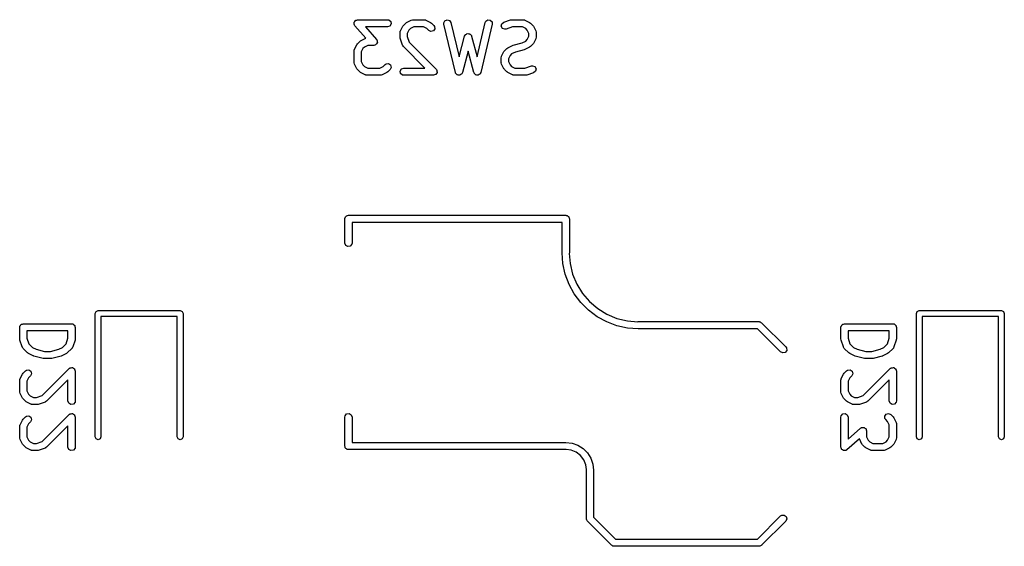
# Model space of a CAD drawing. Extents: x 3.18 to 10.88, y -3.25 to -0.52.
# Tile 4 of 52: x 4.06 to 4.86, y -2.58 to -2.16. Entities that reach past the tile are written whole.
import ezdxf

# ---------------------------------------------------------------- set-up
doc = ezdxf.new("R2010")
doc.units = 0
doc.header["$MEASUREMENT"] = 0
doc.layers.add('BLACK', color=7, linetype='CONTINUOUS')

msp = doc.modelspace()

# ---------------------------------------------------------------- linework, layer by layer
at = {"layer": 'BLACK', "linetype": 'CONTINUOUS'}
for p, q in [((4.33038, -2.15804), (4.33049, -2.15784)), ((4.33051, -2.15883), (4.33038, -2.15804)), ((4.33049, -2.1576), (4.33099, -2.15698)), ((4.33049, -2.15784), (4.33049, -2.1576)), ((4.33099, -2.15698), (4.33139, -2.1563)), ((4.33139, -2.1563), (4.33161, -2.15621)), ((4.33161, -2.15621), (4.33176, -2.15603)), ((4.33176, -2.15603), (4.33254, -2.15588)), ((4.33254, -2.15588), (4.33328, -2.1556)), ((4.33328, -2.1556), (4.35766, -2.1556)), ((4.35766, -2.1556), (4.35867, -2.15578)), ((4.35867, -2.15578), (4.36021, -2.15708)), ((4.36021, -2.15708), (4.36056, -2.15907)), ((4.37057, -2.16022), (4.37244, -2.15834)), ((4.37244, -2.15834), (4.37316, -2.15784)), ((4.37316, -2.15784), (4.37321, -2.15779)), ((4.37321, -2.15779), (4.37696, -2.15592)), ((4.37696, -2.15592), (4.37794, -2.15562)), ((4.37794, -2.15562), (4.37811, -2.15566)), ((4.37811, -2.15566), (4.37828, -2.1556)), ((4.37828, -2.1556), (4.38765, -2.1556)), ((4.38765, -2.1556), (4.38866, -2.15578)), ((4.38866, -2.15578), (4.3888, -2.1559)), ((4.3888, -2.1559), (4.38897, -2.15592)), ((4.38897, -2.15592), (4.39272, -2.15779)), ((4.39272, -2.15779), (4.39343, -2.15832)), ((4.39343, -2.15832), (4.39349, -2.15834)), ((4.39349, -2.15834), (4.39536, -2.16022)), ((4.40347, -2.15822), (4.40437, -2.15641)), ((4.40353, -2.15924), (4.40347, -2.15822)), ((4.40437, -2.15641), (4.40623, -2.15561)), ((4.40623, -2.15561), (4.40816, -2.15619)), ((4.40816, -2.15619), (4.40927, -2.15787)), ((4.40927, -2.15787), (4.41594, -2.18586)), ((4.43061, -2.18586), (4.43727, -2.15787)), ((4.43727, -2.15787), (4.43768, -2.15693)), ((4.43768, -2.15693), (4.4393, -2.15573)), ((4.4393, -2.15573), (4.44132, -2.15585)), ((4.44132, -2.15585), (4.44279, -2.15723)), ((4.44279, -2.15723), (4.44302, -2.15924)), ((4.45075, -2.15889), (4.45234, -2.15763)), ((4.45234, -2.15763), (4.45796, -2.15576)), ((4.45796, -2.15576), (4.45883, -2.15563)), ((4.45883, -2.15563), (4.45889, -2.1556)), ((4.45889, -2.1556), (4.46827, -2.1556)), ((4.46827, -2.1556), (4.46928, -2.15578)), ((4.46928, -2.15578), (4.46941, -2.1559)), ((4.46941, -2.1559), (4.46959, -2.15592)), ((4.46959, -2.15592), (4.47334, -2.15779)), ((4.47334, -2.15779), (4.47405, -2.15832)), ((4.47405, -2.15832), (4.4741, -2.15834)), ((4.4741, -2.15834), (4.47598, -2.16022)), ((4.33053, -2.15962), (4.33051, -2.15883)), ((4.33071, -2.15991), (4.33053, -2.15962)), ((4.33073, -2.16003), (4.33071, -2.15991)), ((4.33083, -2.16012), (4.33073, -2.16003)), ((4.33106, -2.1605), (4.33083, -2.16012)), ((4.34003, -2.17075), (4.33106, -2.1605)), ((4.35766, -2.16151), (4.33979, -2.16151)), ((4.33979, -2.16151), (4.34863, -2.17161)), ((4.35955, -2.16082), (4.35766, -2.16151)), ((4.36056, -2.15907), (4.35955, -2.16082)), ((4.36783, -2.16606), (4.368, -2.16505)), ((4.36783, -2.16981), (4.36783, -2.16606)), ((4.368, -2.16505), (4.36812, -2.16491)), ((4.36812, -2.16491), (4.36814, -2.16474)), ((4.36814, -2.16474), (4.37001, -2.16099)), ((4.37001, -2.16099), (4.37054, -2.16028)), ((4.37054, -2.16028), (4.37057, -2.16022)), ((4.37508, -2.16406), (4.37373, -2.16675)), ((4.37628, -2.16286), (4.37508, -2.16406)), ((4.37898, -2.16151), (4.37628, -2.16286)), ((4.38696, -2.16151), (4.37898, -2.16151)), ((4.38965, -2.16286), (4.38696, -2.16151)), ((4.39119, -2.16439), (4.38965, -2.16286)), ((4.39302, -2.16525), (4.39119, -2.16439)), ((4.39497, -2.16473), (4.39302, -2.16525)), ((4.39613, -2.16307), (4.39497, -2.16473)), ((4.39536, -2.16022), (4.39595, -2.16106)), ((4.39595, -2.16106), (4.39613, -2.16307)), ((4.4129, -2.19861), (4.40353, -2.15924)), ((4.44302, -2.15924), (4.43364, -2.19861)), ((4.45035, -2.16087), (4.45075, -2.15889)), ((4.45131, -2.16264), (4.45035, -2.16087)), ((4.45319, -2.16338), (4.45131, -2.16264)), ((4.4542, -2.16323), (4.45319, -2.16338)), ((4.45937, -2.16151), (4.4542, -2.16323)), ((4.46757, -2.16151), (4.45937, -2.16151)), ((4.47027, -2.16286), (4.46757, -2.16151)), ((4.47146, -2.16406), (4.47027, -2.16286)), ((4.47281, -2.16675), (4.47146, -2.16406)), ((4.47598, -2.16022), (4.47649, -2.16094)), ((4.47649, -2.16094), (4.47653, -2.16099)), ((4.47653, -2.16099), (4.47841, -2.16474)), ((4.47841, -2.16474), (4.4787, -2.16572)), ((4.4787, -2.16572), (4.47866, -2.16589)), ((4.47866, -2.16589), (4.47872, -2.16606)), ((4.47872, -2.16606), (4.47872, -2.16981)), ((4.33307, -2.17522), (4.33495, -2.17334)), ((4.33495, -2.17334), (4.33567, -2.17284)), ((4.33567, -2.17284), (4.33571, -2.17279)), ((4.33571, -2.17279), (4.33946, -2.17091)), ((4.33946, -2.17091), (4.34003, -2.17075)), ((4.34863, -2.17161), (4.34886, -2.17199)), ((4.3492, -2.17451), (4.3487, -2.17513)), ((4.34886, -2.17199), (4.34896, -2.17208)), ((4.34896, -2.17208), (4.34899, -2.1722)), ((4.34899, -2.1722), (4.34916, -2.17249)), ((4.34916, -2.17249), (4.34918, -2.17328)), ((4.34918, -2.17328), (4.34932, -2.17407)), ((4.34932, -2.17407), (4.3492, -2.17427)), ((4.3492, -2.17427), (4.3492, -2.17451)), ((4.36785, -2.16987), (4.36783, -2.16981)), ((4.36798, -2.17074), (4.36785, -2.16987)), ((4.36985, -2.17636), (4.36798, -2.17074)), ((4.37373, -2.16675), (4.37373, -2.16933)), ((4.37373, -2.16933), (4.37524, -2.17384)), ((4.37524, -2.17384), (4.39724, -2.19584)), ((4.41594, -2.18586), (4.42042, -2.16905)), ((4.42042, -2.16905), (4.42085, -2.16812)), ((4.42085, -2.16812), (4.42107, -2.16796)), ((4.42107, -2.16796), (4.42119, -2.16772)), ((4.42119, -2.16772), (4.42188, -2.16739)), ((4.42188, -2.16739), (4.42251, -2.16695)), ((4.42251, -2.16695), (4.42277, -2.16698)), ((4.42277, -2.16698), (4.42302, -2.16686)), ((4.42302, -2.16686), (4.42376, -2.16706)), ((4.42376, -2.16706), (4.42452, -2.16713)), ((4.42452, -2.16713), (4.42471, -2.16732)), ((4.42471, -2.16732), (4.42497, -2.16739)), ((4.42497, -2.16739), (4.42541, -2.16802)), ((4.42541, -2.16802), (4.42595, -2.16855)), ((4.42595, -2.16855), (4.42597, -2.16882)), ((4.42597, -2.16882), (4.42613, -2.16905)), ((4.42613, -2.16905), (4.43061, -2.18586)), ((4.46005, -2.17632), (4.46724, -2.17452)), ((4.46724, -2.17452), (4.47027, -2.173)), ((4.47027, -2.173), (4.47146, -2.17181)), ((4.47146, -2.17181), (4.47281, -2.16911)), ((4.47281, -2.16911), (4.47281, -2.16675)), ((4.47841, -2.17113), (4.47653, -2.17488)), ((4.47843, -2.17095), (4.47841, -2.17113)), ((4.47854, -2.17082), (4.47843, -2.17095)), ((4.47872, -2.16981), (4.47854, -2.17082)), ((4.33033, -2.18105), (4.33051, -2.18004)), ((4.33033, -2.19043), (4.33033, -2.18105)), ((4.33051, -2.18004), (4.33062, -2.17991)), ((4.33062, -2.17991), (4.33064, -2.17973)), ((4.33064, -2.17973), (4.33252, -2.17598)), ((4.33252, -2.17598), (4.33304, -2.17528)), ((4.33304, -2.17528), (4.33307, -2.17522)), ((4.33759, -2.17905), (4.33624, -2.18175)), ((4.33624, -2.18175), (4.33624, -2.18973)), ((4.33878, -2.17786), (4.33759, -2.17905)), ((4.34148, -2.17651), (4.33878, -2.17786)), ((4.34641, -2.17651), (4.34148, -2.17651)), ((4.34716, -2.17624), (4.34641, -2.17651)), ((4.34794, -2.17608), (4.34716, -2.17624)), ((4.34808, -2.1759), (4.34794, -2.17608)), ((4.34831, -2.17582), (4.34808, -2.1759)), ((4.3487, -2.17513), (4.34831, -2.17582)), ((4.36996, -2.1765), (4.36985, -2.17636)), ((4.36998, -2.17668), (4.36996, -2.1765)), ((4.37057, -2.17752), (4.36998, -2.17668)), ((4.38802, -2.19497), (4.37057, -2.17752)), ((4.42327, -2.18127), (4.41863, -2.19869)), ((4.42792, -2.19869), (4.42327, -2.18127)), ((4.45063, -2.18536), (4.4525, -2.18161)), ((4.4525, -2.18161), (4.45303, -2.1809)), ((4.45303, -2.1809), (4.45306, -2.18084)), ((4.45306, -2.18084), (4.45493, -2.17897)), ((4.45493, -2.17897), (4.45565, -2.17846)), ((4.45565, -2.17846), (4.4557, -2.17841)), ((4.4557, -2.17841), (4.45945, -2.17654)), ((4.4618, -2.18197), (4.45877, -2.18348)), ((4.45945, -2.17654), (4.45994, -2.17639)), ((4.45994, -2.17639), (4.46005, -2.17632)), ((4.46898, -2.18017), (4.4618, -2.18197)), ((4.4691, -2.18009), (4.46898, -2.18017)), ((4.46959, -2.17995), (4.4691, -2.18009)), ((4.47334, -2.17807), (4.46959, -2.17995)), ((4.47338, -2.17802), (4.47334, -2.17807)), ((4.4741, -2.17752), (4.47338, -2.17802)), ((4.47598, -2.17564), (4.4741, -2.17752)), ((4.47601, -2.17558), (4.47598, -2.17564)), ((4.47653, -2.17488), (4.47601, -2.17558)), ((4.33039, -2.19059), (4.33033, -2.19043)), ((4.33035, -2.19077), (4.33039, -2.19059)), ((4.33624, -2.18973), (4.33759, -2.19243)), ((4.45032, -2.18668), (4.45049, -2.18567)), ((4.45032, -2.19043), (4.45032, -2.18668)), ((4.45038, -2.19059), (4.45032, -2.19043)), ((4.45034, -2.19077), (4.45038, -2.19059)), ((4.45049, -2.18567), (4.45061, -2.18553)), ((4.45061, -2.18553), (4.45063, -2.18536)), ((4.45757, -2.18468), (4.45622, -2.18738)), ((4.45622, -2.18738), (4.45622, -2.18973)), ((4.45622, -2.18973), (4.45757, -2.19243)), ((4.45877, -2.18348), (4.45757, -2.18468)), ((4.33064, -2.19175), (4.33035, -2.19077)), ((4.33252, -2.1955), (4.33064, -2.19175)), ((4.33256, -2.19554), (4.33252, -2.1955)), ((4.33307, -2.19627), (4.33256, -2.19554)), ((4.33495, -2.19814), (4.33307, -2.19627)), ((4.335, -2.19817), (4.33495, -2.19814)), ((4.33571, -2.19869), (4.335, -2.19817)), ((4.33946, -2.20057), (4.33571, -2.19869)), ((4.33759, -2.19243), (4.33878, -2.19363)), ((4.33878, -2.19363), (4.34148, -2.19497)), ((4.34148, -2.19497), (4.35133, -2.19497)), ((4.35133, -2.19497), (4.35403, -2.19363)), ((4.3571, -2.19869), (4.35335, -2.20057)), ((4.35403, -2.19363), (4.35557, -2.19209)), ((4.35557, -2.19209), (4.35641, -2.1915)), ((4.35641, -2.1915), (4.35842, -2.19133)), ((4.35715, -2.19865), (4.3571, -2.19869)), ((4.35787, -2.19814), (4.35715, -2.19865)), ((4.35974, -2.19627), (4.35787, -2.19814)), ((4.35842, -2.19133), (4.36008, -2.19248)), ((4.3606, -2.19444), (4.35974, -2.19627)), ((4.36008, -2.19248), (4.3606, -2.19444)), ((4.36787, -2.19741), (4.36888, -2.19567)), ((4.36822, -2.1994), (4.36787, -2.19741)), ((4.36888, -2.19567), (4.37078, -2.19497)), ((4.37078, -2.19497), (4.38802, -2.19497)), ((4.39724, -2.19584), (4.39761, -2.19637)), ((4.398, -2.19869), (4.39749, -2.19942)), ((4.39761, -2.19637), (4.39771, -2.19645)), ((4.39771, -2.19645), (4.39772, -2.19653)), ((4.39772, -2.19653), (4.39783, -2.19668)), ((4.39783, -2.19668), (4.39791, -2.19756)), ((4.39791, -2.19756), (4.39806, -2.19844)), ((4.39806, -2.19844), (4.39799, -2.19856)), ((4.39799, -2.19856), (4.398, -2.19869)), ((4.41307, -2.19887), (4.4129, -2.19861)), ((4.41863, -2.19869), (4.41819, -2.19962)), ((4.4281, -2.19894), (4.42792, -2.19869)), ((4.43364, -2.19861), (4.43324, -2.19955)), ((4.45063, -2.19175), (4.45034, -2.19077)), ((4.4525, -2.1955), (4.45063, -2.19175)), ((4.45255, -2.19554), (4.4525, -2.1955)), ((4.45306, -2.19627), (4.45255, -2.19554)), ((4.45493, -2.19814), (4.45306, -2.19627)), ((4.45499, -2.19817), (4.45493, -2.19814)), ((4.4557, -2.19869), (4.45499, -2.19817)), ((4.45945, -2.20057), (4.4557, -2.19869)), ((4.45757, -2.19243), (4.45877, -2.19363)), ((4.45877, -2.19363), (4.46147, -2.19497)), ((4.46147, -2.19497), (4.46966, -2.19497)), ((4.46966, -2.19497), (4.47483, -2.19325)), ((4.47483, -2.19325), (4.47585, -2.1931)), ((4.47585, -2.1931), (4.47773, -2.19384)), ((4.47828, -2.1976), (4.4767, -2.19885)), ((4.47773, -2.19384), (4.47869, -2.19562)), ((4.47869, -2.19562), (4.47828, -2.1976)), ((4.33964, -2.20059), (4.33946, -2.20057)), ((4.33977, -2.2007), (4.33964, -2.20059)), ((4.34078, -2.20088), (4.33977, -2.2007)), ((4.35203, -2.20088), (4.34078, -2.20088)), ((4.3522, -2.20082), (4.35203, -2.20088)), ((4.35237, -2.20086), (4.3522, -2.20082)), ((4.35335, -2.20057), (4.35237, -2.20086)), ((4.36977, -2.2007), (4.36822, -2.1994)), ((4.37078, -2.20088), (4.36977, -2.2007)), ((4.39515, -2.20088), (4.37078, -2.20088)), ((4.39599, -2.20058), (4.39515, -2.20088)), ((4.39685, -2.20035), (4.39599, -2.20058)), ((4.39692, -2.20024), (4.39685, -2.20035)), ((4.39705, -2.20019), (4.39692, -2.20024)), ((4.39749, -2.19942), (4.39705, -2.20019)), ((4.4131, -2.19918), (4.41307, -2.19887)), ((4.41361, -2.19969), (4.4131, -2.19918)), ((4.41401, -2.2003), (4.41361, -2.19969)), ((4.41431, -2.20039), (4.41401, -2.2003)), ((4.41453, -2.2006), (4.41431, -2.20039)), ((4.41525, -2.20067), (4.41453, -2.2006)), ((4.41595, -2.20087), (4.41525, -2.20067)), ((4.41623, -2.20075), (4.41595, -2.20087)), ((4.41654, -2.20078), (4.41623, -2.20075)), ((4.41714, -2.20036), (4.41654, -2.20078)), ((4.4178, -2.20007), (4.41714, -2.20036)), ((4.41794, -2.1998), (4.4178, -2.20007)), ((4.41819, -2.19962), (4.41794, -2.1998)), ((4.42813, -2.19925), (4.4281, -2.19894)), ((4.42866, -2.19975), (4.42813, -2.19925)), ((4.42908, -2.20034), (4.42866, -2.19975)), ((4.42937, -2.20042), (4.42908, -2.20034)), ((4.4296, -2.20064), (4.42937, -2.20042)), ((4.43032, -2.20068), (4.4296, -2.20064)), ((4.43103, -2.20087), (4.43032, -2.20068)), ((4.43131, -2.20074), (4.43103, -2.20087)), ((4.43162, -2.20076), (4.43131, -2.20074)), ((4.4322, -2.20032), (4.43162, -2.20076)), ((4.43286, -2.20002), (4.4322, -2.20032)), ((4.43299, -2.19974), (4.43286, -2.20002)), ((4.43324, -2.19955), (4.43299, -2.19974)), ((4.45962, -2.20059), (4.45945, -2.20057)), ((4.45976, -2.2007), (4.45962, -2.20059)), ((4.46077, -2.20088), (4.45976, -2.2007)), ((4.47014, -2.20088), (4.46077, -2.20088)), ((4.4702, -2.20086), (4.47014, -2.20088)), ((4.47108, -2.20073), (4.4702, -2.20086)), ((4.4767, -2.19885), (4.47108, -2.20073)), ((4.32283, -2.31791), (4.3229, -2.31753)), ((4.32283, -2.3376), (4.32283, -2.31791)), ((4.32288, -2.3174), (4.32294, -2.31729)), ((4.3229, -2.31753), (4.32288, -2.3174)), ((4.32294, -2.31729), (4.32301, -2.3169)), ((4.32301, -2.3169), (4.3235, -2.31631)), ((4.3235, -2.31631), (4.32389, -2.31565)), ((4.32389, -2.31565), (4.32414, -2.31556)), ((4.32414, -2.31556), (4.32431, -2.31536)), ((4.32431, -2.31536), (4.32506, -2.31522)), ((4.32506, -2.31522), (4.32579, -2.31496)), ((4.32579, -2.31496), (4.50295, -2.31496)), ((4.50295, -2.31496), (4.50333, -2.31503)), ((4.50333, -2.31503), (4.50346, -2.315)), ((4.50346, -2.315), (4.50358, -2.31507)), ((4.50358, -2.31507), (4.50396, -2.31514)), ((4.50396, -2.31514), (4.50455, -2.31563)), ((4.50455, -2.31563), (4.50521, -2.31601)), ((4.50521, -2.31601), (4.5053, -2.31626)), ((4.5053, -2.31626), (4.50551, -2.31644)), ((4.50551, -2.31644), (4.50564, -2.31719)), ((4.50564, -2.31719), (4.5059, -2.31791)), ((4.5059, -2.31791), (4.5059, -2.34547)), ((4.5, -2.32087), (4.32874, -2.32087)), ((4.32874, -2.32087), (4.32874, -2.3376)), ((4.5, -2.34547), (4.5, -2.32087)), ((4.32352, -2.3395), (4.32283, -2.3376)), ((4.32527, -2.34051), (4.32352, -2.3395)), ((4.32726, -2.34015), (4.32527, -2.34051)), ((4.32856, -2.33861), (4.32726, -2.34015)), ((4.32874, -2.3376), (4.32856, -2.33861)), ((4.50063, -2.3543), (4.5, -2.34547)), ((4.5, -2.34547), (4.5, -2.34547)), ((4.5059, -2.34547), (4.50578, -2.34615)), ((4.50578, -2.34615), (4.50642, -2.35428)), ((4.50251, -2.36294), (4.50063, -2.3543)), ((4.50642, -2.35428), (4.50848, -2.36286)), ((4.5056, -2.37123), (4.50251, -2.36294)), ((4.50848, -2.36286), (4.51186, -2.37102)), ((4.50984, -2.379), (4.5056, -2.37123)), ((4.51186, -2.37102), (4.51648, -2.37855)), ((4.51514, -2.38608), (4.50984, -2.379)), ((4.51648, -2.37855), (4.52221, -2.38526)), ((4.5214, -2.39233), (4.51514, -2.38608)), ((4.52221, -2.38526), (4.52893, -2.391)), ((4.52893, -2.391), (4.53646, -2.39561)), ((4.11935, -2.39501), (4.12005, -2.39334)), ((4.11935, -2.49541), (4.11935, -2.39501)), ((4.12005, -2.39334), (4.12172, -2.39265)), ((4.12172, -2.39265), (4.18865, -2.39265)), ((4.18628, -2.39737), (4.12408, -2.39737)), ((4.12408, -2.39737), (4.12408, -2.49541)), ((4.18628, -2.49541), (4.18628, -2.39737)), ((4.18865, -2.39265), (4.19032, -2.39334)), ((4.19032, -2.39334), (4.19101, -2.39501)), ((4.19101, -2.39501), (4.19101, -2.49541)), ((4.52848, -2.39764), (4.5214, -2.39233)), ((4.53625, -2.40188), (4.52848, -2.39764)), ((4.53646, -2.39561), (4.54462, -2.39899)), ((4.54462, -2.39899), (4.5532, -2.40105)), ((4.78865, -2.39501), (4.78934, -2.39334)), ((4.78865, -2.49541), (4.78865, -2.39501)), ((4.78934, -2.39334), (4.79101, -2.39265)), ((4.79101, -2.39265), (4.85794, -2.39265)), ((4.85558, -2.39737), (4.79337, -2.39737)), ((4.79337, -2.39737), (4.79337, -2.49541)), ((4.85558, -2.49541), (4.85558, -2.39737)), ((4.85794, -2.39265), (4.85961, -2.39334)), ((4.85961, -2.39334), (4.8603, -2.39501)), ((4.8603, -2.39501), (4.8603, -2.49541)), ((4.05783, -2.40626), (4.0579, -2.40588)), ((4.05783, -2.41563), (4.05783, -2.40626)), ((4.05788, -2.40575), (4.05794, -2.40563)), ((4.0579, -2.40588), (4.05788, -2.40575)), ((4.05794, -2.40563), (4.05801, -2.40525)), ((4.05801, -2.40525), (4.05851, -2.40466)), ((4.05851, -2.40466), (4.05889, -2.404)), ((4.05889, -2.404), (4.05914, -2.40391)), ((4.05914, -2.40391), (4.05931, -2.4037)), ((4.05931, -2.4037), (4.06007, -2.40357)), ((4.06007, -2.40357), (4.06079, -2.40331)), ((4.06079, -2.40331), (4.10016, -2.40331)), ((4.10016, -2.40331), (4.10054, -2.40338)), ((4.10054, -2.40338), (4.10067, -2.40335)), ((4.10067, -2.40335), (4.10078, -2.40342)), ((4.10078, -2.40342), (4.10117, -2.40349)), ((4.10117, -2.40349), (4.10175, -2.40398)), ((4.10175, -2.40398), (4.10242, -2.40436)), ((4.10242, -2.40436), (4.10251, -2.40461)), ((4.10251, -2.40461), (4.10271, -2.40478)), ((4.10271, -2.40478), (4.10285, -2.40554)), ((4.10285, -2.40554), (4.10311, -2.40626)), ((4.10311, -2.40626), (4.10311, -2.41563)), ((4.54454, -2.40497), (4.53625, -2.40188)), ((4.55318, -2.40685), (4.54454, -2.40497)), ((4.56201, -2.40748), (4.55318, -2.40685)), ((4.5532, -2.40105), (4.56158, -2.40171)), ((4.56158, -2.40171), (4.56201, -2.40157)), ((4.56201, -2.40157), (4.66043, -2.40157)), ((4.66043, -2.40157), (4.66061, -2.40161)), ((4.66061, -2.40161), (4.66069, -2.40158)), ((4.66069, -2.40158), (4.66081, -2.40164)), ((4.66081, -2.40164), (4.66144, -2.40175)), ((4.66144, -2.40175), (4.66193, -2.40217)), ((4.66193, -2.40217), (4.66252, -2.40244)), ((4.66252, -2.40244), (4.6822, -2.42212)), ((4.72713, -2.40626), (4.72719, -2.40588)), ((4.72713, -2.41563), (4.72713, -2.40626)), ((4.72717, -2.40575), (4.72724, -2.40563)), ((4.72719, -2.40588), (4.72717, -2.40575)), ((4.72724, -2.40563), (4.7273, -2.40525)), ((4.7273, -2.40525), (4.7278, -2.40466)), ((4.7278, -2.40466), (4.72818, -2.404)), ((4.72818, -2.404), (4.72843, -2.40391)), ((4.72843, -2.40391), (4.7286, -2.4037)), ((4.7286, -2.4037), (4.72936, -2.40357)), ((4.72936, -2.40357), (4.73008, -2.40331)), ((4.73008, -2.40331), (4.76945, -2.40331)), ((4.76945, -2.40331), (4.76983, -2.40338)), ((4.76983, -2.40338), (4.76996, -2.40335)), ((4.76996, -2.40335), (4.77007, -2.40342)), ((4.77007, -2.40342), (4.77046, -2.40349)), ((4.77046, -2.40349), (4.77105, -2.40398)), ((4.77105, -2.40398), (4.77171, -2.40436)), ((4.77171, -2.40436), (4.7718, -2.40461)), ((4.7718, -2.40461), (4.77201, -2.40478)), ((4.77201, -2.40478), (4.77214, -2.40554)), ((4.77214, -2.40554), (4.7724, -2.40626)), ((4.7724, -2.40626), (4.7724, -2.41563)), ((4.06374, -2.40921), (4.06374, -2.41516)), ((4.0972, -2.40921), (4.06374, -2.40921)), ((4.06374, -2.41516), (4.06524, -2.41966)), ((4.0957, -2.41966), (4.0972, -2.41516)), ((4.0972, -2.41516), (4.0972, -2.40921)), ((4.65921, -2.40748), (4.56201, -2.40748)), ((4.67803, -2.4263), (4.65921, -2.40748)), ((4.73303, -2.40921), (4.73303, -2.41516)), ((4.7665, -2.40921), (4.73303, -2.40921)), ((4.73303, -2.41516), (4.73453, -2.41966)), ((4.76499, -2.41966), (4.7665, -2.41516)), ((4.7665, -2.41516), (4.7665, -2.40921)), ((4.05786, -2.41569), (4.05783, -2.41563)), ((4.05799, -2.41657), (4.05786, -2.41569)), ((4.05986, -2.42219), (4.05799, -2.41657)), ((4.05997, -2.42233), (4.05986, -2.42219)), ((4.05999, -2.42251), (4.05997, -2.42233)), ((4.06057, -2.42335), (4.05999, -2.42251)), ((4.06432, -2.4271), (4.06057, -2.42335)), ((4.06524, -2.41966), (4.06816, -2.42258)), ((4.06816, -2.42258), (4.07119, -2.4241)), ((4.08975, -2.4241), (4.09278, -2.42258)), ((4.09278, -2.42258), (4.0957, -2.41966)), ((4.10037, -2.42335), (4.09662, -2.4271)), ((4.10045, -2.42319), (4.10037, -2.42335)), ((4.1006, -2.42309), (4.10045, -2.42319)), ((4.10108, -2.42219), (4.1006, -2.42309)), ((4.10296, -2.41657), (4.10108, -2.42219)), ((4.10311, -2.41563), (4.10296, -2.4165)), ((4.10296, -2.4165), (4.10296, -2.41657)), ((4.6822, -2.42212), (4.68279, -2.42296)), ((4.68279, -2.42296), (4.68297, -2.42498)), ((4.72715, -2.41569), (4.72713, -2.41563)), ((4.72728, -2.41657), (4.72715, -2.41569)), ((4.72915, -2.42219), (4.72728, -2.41657)), ((4.72926, -2.42233), (4.72915, -2.42219)), ((4.72928, -2.42251), (4.72926, -2.42233)), ((4.72987, -2.42335), (4.72928, -2.42251)), ((4.73361, -2.4271), (4.72987, -2.42335)), ((4.73453, -2.41966), (4.73745, -2.42258)), ((4.73745, -2.42258), (4.74048, -2.4241)), ((4.75904, -2.4241), (4.76208, -2.42258)), ((4.76208, -2.42258), (4.76499, -2.41966)), ((4.76966, -2.42335), (4.76591, -2.4271)), ((4.76974, -2.42319), (4.76966, -2.42335)), ((4.76989, -2.42309), (4.76974, -2.42319)), ((4.77037, -2.42219), (4.76989, -2.42309)), ((4.77225, -2.41657), (4.77037, -2.42219)), ((4.7724, -2.41563), (4.77225, -2.4165)), ((4.77225, -2.4165), (4.77225, -2.41657)), ((4.06438, -2.42712), (4.06432, -2.4271)), ((4.06509, -2.42765), (4.06438, -2.42712)), ((4.06884, -2.42952), (4.06509, -2.42765)), ((4.06898, -2.42954), (4.06884, -2.42952)), ((4.06944, -2.42975), (4.06898, -2.42954)), ((4.07694, -2.43162), (4.06944, -2.42975)), ((4.07119, -2.4241), (4.07802, -2.4258)), ((4.07802, -2.4258), (4.08292, -2.4258)), ((4.08292, -2.4258), (4.08975, -2.4241)), ((4.0915, -2.42975), (4.084, -2.43162)), ((4.09162, -2.42967), (4.0915, -2.42975)), ((4.0921, -2.42952), (4.09162, -2.42967)), ((4.09585, -2.42765), (4.0921, -2.42952)), ((4.0959, -2.4276), (4.09585, -2.42765)), ((4.09662, -2.4271), (4.0959, -2.4276)), ((4.67986, -2.42715), (4.67803, -2.4263)), ((4.68181, -2.42663), (4.67986, -2.42715)), ((4.68297, -2.42498), (4.68181, -2.42663)), ((4.73367, -2.42712), (4.73361, -2.4271)), ((4.73438, -2.42765), (4.73367, -2.42712)), ((4.73813, -2.42952), (4.73438, -2.42765)), ((4.73827, -2.42954), (4.73813, -2.42952)), ((4.73874, -2.42975), (4.73827, -2.42954)), ((4.74624, -2.43162), (4.73874, -2.42975)), ((4.74048, -2.4241), (4.74731, -2.4258)), ((4.74731, -2.4258), (4.75221, -2.4258)), ((4.75221, -2.4258), (4.75904, -2.4241)), ((4.76079, -2.42975), (4.75329, -2.43162)), ((4.76091, -2.42967), (4.76079, -2.42975)), ((4.7614, -2.42952), (4.76091, -2.42967)), ((4.76514, -2.42765), (4.7614, -2.42952)), ((4.76519, -2.4276), (4.76514, -2.42765)), ((4.76591, -2.4271), (4.76519, -2.4276)), ((4.07708, -2.43161), (4.07694, -2.43162)), ((4.07766, -2.43171), (4.07708, -2.43161)), ((4.08328, -2.43171), (4.07766, -2.43171)), ((4.08341, -2.43166), (4.08328, -2.43171)), ((4.084, -2.43162), (4.08341, -2.43166)), ((4.09807, -2.43979), (4.0986, -2.43942)), ((4.0986, -2.43942), (4.09868, -2.43932)), ((4.09868, -2.43932), (4.09876, -2.43931)), ((4.09876, -2.43931), (4.09891, -2.4392)), ((4.09891, -2.4392), (4.09979, -2.43913)), ((4.09979, -2.43913), (4.10067, -2.43897)), ((4.10067, -2.43897), (4.10079, -2.43904)), ((4.10079, -2.43904), (4.10092, -2.43903)), ((4.10092, -2.43903), (4.10165, -2.43954)), ((4.74637, -2.43161), (4.74624, -2.43162)), ((4.74695, -2.43171), (4.74637, -2.43161)), ((4.75258, -2.43171), (4.74695, -2.43171)), ((4.7527, -2.43166), (4.75258, -2.43171)), ((4.75329, -2.43162), (4.7527, -2.43166)), ((4.76736, -2.43979), (4.76789, -2.43942)), ((4.76789, -2.43942), (4.76797, -2.43932)), ((4.76797, -2.43932), (4.76805, -2.43931)), ((4.76805, -2.43931), (4.7682, -2.4392)), ((4.7682, -2.4392), (4.76909, -2.43913)), ((4.76909, -2.43913), (4.76996, -2.43897)), ((4.76996, -2.43897), (4.77008, -2.43904)), ((4.77008, -2.43904), (4.77021, -2.43903)), ((4.77021, -2.43903), (4.77094, -2.43954)), ((4.05815, -2.44806), (4.06002, -2.44431)), ((4.06002, -2.44431), (4.06055, -2.4436)), ((4.06055, -2.4436), (4.06057, -2.44354)), ((4.06057, -2.44354), (4.06245, -2.44167)), ((4.06245, -2.44167), (4.06329, -2.44108)), ((4.06329, -2.44108), (4.0653, -2.4409)), ((4.06509, -2.44738), (4.06374, -2.45008)), ((4.06662, -2.44584), (4.06509, -2.44738)), ((4.0653, -2.4409), (4.06696, -2.44206)), ((4.06748, -2.44401), (4.06662, -2.44584)), ((4.06696, -2.44206), (4.06748, -2.44401)), ((4.07607, -2.4618), (4.09807, -2.43979)), ((4.10165, -2.43954), (4.10242, -2.43998)), ((4.10242, -2.43998), (4.10247, -2.44011)), ((4.10247, -2.44011), (4.10258, -2.44019)), ((4.10258, -2.44019), (4.10281, -2.44105)), ((4.10281, -2.44105), (4.10311, -2.44188)), ((4.10311, -2.44188), (4.10311, -2.46625)), ((4.72744, -2.44806), (4.72931, -2.44431)), ((4.72931, -2.44431), (4.72984, -2.4436)), ((4.72984, -2.4436), (4.72987, -2.44354)), ((4.72987, -2.44354), (4.73174, -2.44167)), ((4.73174, -2.44167), (4.73258, -2.44108)), ((4.73258, -2.44108), (4.73459, -2.4409)), ((4.73438, -2.44738), (4.73303, -2.45008)), ((4.73592, -2.44584), (4.73438, -2.44738)), ((4.73459, -2.4409), (4.73625, -2.44206)), ((4.73677, -2.44401), (4.73592, -2.44584)), ((4.73625, -2.44206), (4.73677, -2.44401)), ((4.74536, -2.4618), (4.76736, -2.43979)), ((4.77094, -2.43954), (4.77171, -2.43998)), ((4.77171, -2.43998), (4.77176, -2.44011)), ((4.77176, -2.44011), (4.77187, -2.44019)), ((4.77187, -2.44019), (4.7721, -2.44105)), ((4.7721, -2.44105), (4.7724, -2.44188)), ((4.7724, -2.44188), (4.7724, -2.46625)), ((4.05783, -2.44938), (4.05801, -2.44837)), ((4.05783, -2.45875), (4.05783, -2.44938)), ((4.05801, -2.44837), (4.05813, -2.44823)), ((4.05813, -2.44823), (4.05815, -2.44806)), ((4.06374, -2.45008), (4.06374, -2.45806)), ((4.0972, -2.44901), (4.07975, -2.46647)), ((4.0972, -2.46625), (4.0972, -2.44901)), ((4.72713, -2.44938), (4.7273, -2.44837)), ((4.72713, -2.45875), (4.72713, -2.44938)), ((4.7273, -2.44837), (4.72742, -2.44823)), ((4.72742, -2.44823), (4.72744, -2.44806)), ((4.73303, -2.45008), (4.73303, -2.45806)), ((4.7665, -2.44901), (4.74904, -2.46647)), ((4.7665, -2.46625), (4.7665, -2.44901)), ((4.05789, -2.45892), (4.05783, -2.45875)), ((4.05785, -2.45909), (4.05789, -2.45892)), ((4.05815, -2.46007), (4.05785, -2.45909)), ((4.06002, -2.46382), (4.05815, -2.46007)), ((4.06374, -2.45806), (4.06509, -2.46075)), ((4.06509, -2.46075), (4.06629, -2.46195)), ((4.06629, -2.46195), (4.06898, -2.4633)), ((4.06898, -2.4633), (4.07156, -2.4633)), ((4.07156, -2.4633), (4.07607, -2.4618)), ((4.72719, -2.45892), (4.72713, -2.45875)), ((4.72714, -2.45909), (4.72719, -2.45892)), ((4.72744, -2.46007), (4.72714, -2.45909)), ((4.72931, -2.46382), (4.72744, -2.46007)), ((4.73303, -2.45806), (4.73438, -2.46075)), ((4.73438, -2.46075), (4.73558, -2.46195)), ((4.73558, -2.46195), (4.73827, -2.4633)), ((4.73827, -2.4633), (4.74085, -2.4633)), ((4.74085, -2.4633), (4.74536, -2.4618)), ((4.06007, -2.46387), (4.06002, -2.46382)), ((4.06057, -2.46459), (4.06007, -2.46387)), ((4.06245, -2.46647), (4.06057, -2.46459)), ((4.06251, -2.46649), (4.06245, -2.46647)), ((4.06322, -2.46702), (4.06251, -2.46649)), ((4.06697, -2.46889), (4.06322, -2.46702)), ((4.06714, -2.46891), (4.06697, -2.46889)), ((4.06728, -2.46903), (4.06714, -2.46891)), ((4.06829, -2.46921), (4.06728, -2.46903)), ((4.07204, -2.46921), (4.06829, -2.46921)), ((4.0721, -2.46918), (4.07204, -2.46921)), ((4.07297, -2.46905), (4.0721, -2.46918)), ((4.07859, -2.46718), (4.07297, -2.46905)), ((4.07873, -2.46707), (4.07859, -2.46718)), ((4.07891, -2.46705), (4.07873, -2.46707)), ((4.07975, -2.46647), (4.07891, -2.46705)), ((4.0979, -2.46815), (4.0972, -2.46625)), ((4.09964, -2.46916), (4.0979, -2.46815)), ((4.10163, -2.46881), (4.09964, -2.46916)), ((4.10293, -2.46726), (4.10163, -2.46881)), ((4.10311, -2.46625), (4.10293, -2.46726)), ((4.72936, -2.46387), (4.72931, -2.46382)), ((4.72987, -2.46459), (4.72936, -2.46387)), ((4.73174, -2.46647), (4.72987, -2.46459)), ((4.7318, -2.46649), (4.73174, -2.46647)), ((4.73251, -2.46702), (4.7318, -2.46649)), ((4.73626, -2.46889), (4.73251, -2.46702)), ((4.73643, -2.46891), (4.73626, -2.46889)), ((4.73657, -2.46903), (4.73643, -2.46891)), ((4.73758, -2.46921), (4.73657, -2.46903)), ((4.74133, -2.46921), (4.73758, -2.46921)), ((4.74139, -2.46918), (4.74133, -2.46921)), ((4.74226, -2.46905), (4.74139, -2.46918)), ((4.74788, -2.46718), (4.74226, -2.46905)), ((4.74802, -2.46707), (4.74788, -2.46718)), ((4.7482, -2.46705), (4.74802, -2.46707)), ((4.74904, -2.46647), (4.7482, -2.46705)), ((4.76719, -2.46815), (4.7665, -2.46625)), ((4.76894, -2.46916), (4.76719, -2.46815)), ((4.77092, -2.46881), (4.76894, -2.46916)), ((4.77222, -2.46726), (4.77092, -2.46881)), ((4.7724, -2.46625), (4.77222, -2.46726)), ((4.06057, -2.48104), (4.06245, -2.47916)), ((4.06245, -2.47916), (4.06329, -2.47858)), ((4.06329, -2.47858), (4.0653, -2.4784)), ((4.0653, -2.4784), (4.06696, -2.47956)), ((4.06696, -2.47956), (4.06748, -2.48151)), ((4.07607, -2.49929), (4.09807, -2.47729)), ((4.09807, -2.47729), (4.0986, -2.47692)), ((4.0986, -2.47692), (4.09868, -2.47682)), ((4.09868, -2.47682), (4.09876, -2.47681)), ((4.09876, -2.47681), (4.09891, -2.4767)), ((4.09891, -2.4767), (4.09979, -2.47662)), ((4.09979, -2.47662), (4.10067, -2.47647)), ((4.10067, -2.47647), (4.10079, -2.47654)), ((4.10079, -2.47654), (4.10092, -2.47652)), ((4.10092, -2.47652), (4.10165, -2.47703)), ((4.10165, -2.47703), (4.10242, -2.47748)), ((4.10242, -2.47748), (4.10247, -2.47761)), ((4.10247, -2.47761), (4.10258, -2.47768)), ((4.10258, -2.47768), (4.10281, -2.47854)), ((4.10281, -2.47854), (4.10311, -2.47938)), ((4.10311, -2.47938), (4.10311, -2.50375)), ((4.32283, -2.47933), (4.32301, -2.47832)), ((4.32283, -2.50295), (4.32283, -2.47933)), ((4.32301, -2.47832), (4.32431, -2.47677)), ((4.32431, -2.47677), (4.3263, -2.47642)), ((4.3263, -2.47642), (4.32805, -2.47743)), ((4.32805, -2.47743), (4.32874, -2.47933)), ((4.32874, -2.47933), (4.32874, -2.5)), ((4.72713, -2.47938), (4.7273, -2.47837)), ((4.72713, -2.50375), (4.72713, -2.47938)), ((4.7273, -2.47837), (4.7286, -2.47682)), ((4.7286, -2.47682), (4.73059, -2.47647)), ((4.73059, -2.47647), (4.73234, -2.47748)), ((4.73234, -2.47748), (4.73303, -2.47938)), ((4.73303, -2.47938), (4.73303, -2.49724)), ((4.76285, -2.47861), (4.76401, -2.47696)), ((4.76302, -2.48062), (4.76285, -2.47861)), ((4.76401, -2.47696), (4.76596, -2.47643)), ((4.76596, -2.47643), (4.76779, -2.47729)), ((4.76779, -2.47729), (4.76966, -2.47916)), ((4.76966, -2.47916), (4.77017, -2.47989)), ((4.05783, -2.48688), (4.05801, -2.48587)), ((4.05783, -2.49625), (4.05783, -2.48688)), ((4.05801, -2.48587), (4.05813, -2.48573)), ((4.05813, -2.48573), (4.05815, -2.48555)), ((4.05815, -2.48555), (4.06002, -2.48181)), ((4.06002, -2.48181), (4.06055, -2.4811)), ((4.06055, -2.4811), (4.06057, -2.48104)), ((4.06509, -2.48488), (4.06374, -2.48757)), ((4.06374, -2.48757), (4.06374, -2.49555)), ((4.06662, -2.48334), (4.06509, -2.48488)), ((4.06748, -2.48151), (4.06662, -2.48334)), ((4.0972, -2.4865), (4.07975, -2.50396)), ((4.0972, -2.50375), (4.0972, -2.4865)), ((4.76361, -2.48146), (4.76302, -2.48062)), ((4.76515, -2.483), (4.76361, -2.48146)), ((4.7665, -2.4857), (4.76515, -2.483)), ((4.7665, -2.49555), (4.7665, -2.4857)), ((4.77017, -2.47989), (4.77021, -2.47993)), ((4.77021, -2.47993), (4.77209, -2.48368)), ((4.77209, -2.48368), (4.77238, -2.48466)), ((4.77238, -2.48466), (4.77234, -2.48483)), ((4.77234, -2.48483), (4.7724, -2.485)), ((4.7724, -2.485), (4.7724, -2.49625)), ((4.06374, -2.49555), (4.06509, -2.49825)), ((4.12005, -2.49708), (4.11935, -2.49541)), ((4.12408, -2.49541), (4.12339, -2.49708)), ((4.18698, -2.49708), (4.18628, -2.49541)), ((4.19101, -2.49541), (4.19032, -2.49708)), ((4.73303, -2.49724), (4.74313, -2.4884)), ((4.74313, -2.4884), (4.74351, -2.48817)), ((4.74351, -2.48817), (4.7436, -2.48807)), ((4.7436, -2.48807), (4.74372, -2.48805)), ((4.74372, -2.48805), (4.74401, -2.48787)), ((4.74401, -2.48787), (4.74481, -2.48786)), ((4.74481, -2.48786), (4.74559, -2.48772)), ((4.74559, -2.48772), (4.74579, -2.48783)), ((4.74579, -2.48783), (4.74603, -2.48783)), ((4.74603, -2.48783), (4.74665, -2.48833)), ((4.74665, -2.48833), (4.74734, -2.48873)), ((4.74734, -2.48873), (4.74742, -2.48895)), ((4.74742, -2.48895), (4.7476, -2.4891)), ((4.7476, -2.4891), (4.74776, -2.48988)), ((4.74776, -2.48988), (4.74803, -2.49063)), ((4.74803, -2.49063), (4.74803, -2.49555)), ((4.74803, -2.49555), (4.74938, -2.49825)), ((4.76515, -2.49825), (4.7665, -2.49555)), ((4.78934, -2.49708), (4.78865, -2.49541)), ((4.79337, -2.49541), (4.79268, -2.49708)), ((4.85627, -2.49708), (4.85558, -2.49541)), ((4.8603, -2.49541), (4.85961, -2.49708)), ((4.05789, -2.49642), (4.05783, -2.49625)), ((4.05785, -2.49659), (4.05789, -2.49642)), ((4.05815, -2.49757), (4.05785, -2.49659)), ((4.06002, -2.50132), (4.05815, -2.49757)), ((4.06007, -2.50136), (4.06002, -2.50132)), ((4.06057, -2.50209), (4.06007, -2.50136)), ((4.06245, -2.50396), (4.06057, -2.50209)), ((4.06509, -2.49825), (4.06629, -2.49945)), ((4.06629, -2.49945), (4.06898, -2.5008)), ((4.06898, -2.5008), (4.07156, -2.5008)), ((4.07156, -2.5008), (4.07607, -2.49929)), ((4.12172, -2.49777), (4.12005, -2.49708)), ((4.12339, -2.49708), (4.12172, -2.49777)), ((4.18865, -2.49777), (4.18698, -2.49708)), ((4.19032, -2.49708), (4.18865, -2.49777)), ((4.32309, -2.50367), (4.32283, -2.50295)), ((4.32323, -2.50443), (4.32309, -2.50367)), ((4.32874, -2.5), (4.50295, -2.5)), ((4.50295, -2.5), (4.50295, -2.5)), ((4.50295, -2.5), (4.50295, -2.5)), ((4.50295, -2.5), (4.50799, -2.50057)), ((4.50799, -2.50057), (4.51277, -2.50224)), ((4.51277, -2.50224), (4.51706, -2.50494)), ((4.74227, -2.49701), (4.73202, -2.50597)), ((4.74244, -2.49757), (4.74227, -2.49701)), ((4.74431, -2.50132), (4.74244, -2.49757)), ((4.74436, -2.50136), (4.74431, -2.50132)), ((4.74486, -2.50209), (4.74436, -2.50136)), ((4.74674, -2.50396), (4.74486, -2.50209)), ((4.74938, -2.49825), (4.75058, -2.49945)), ((4.75058, -2.49945), (4.75327, -2.5008)), ((4.75327, -2.5008), (4.76125, -2.5008)), ((4.76125, -2.5008), (4.76395, -2.49945)), ((4.76395, -2.49945), (4.76515, -2.49825)), ((4.76966, -2.50209), (4.76779, -2.50396)), ((4.76969, -2.50203), (4.76966, -2.50209)), ((4.77021, -2.50132), (4.76969, -2.50203)), ((4.77209, -2.49757), (4.77021, -2.50132)), ((4.77211, -2.49739), (4.77209, -2.49757)), ((4.77222, -2.49726), (4.77211, -2.49739)), ((4.7724, -2.49625), (4.77222, -2.49726)), ((4.79101, -2.49777), (4.78934, -2.49708)), ((4.79268, -2.49708), (4.79101, -2.49777)), ((4.85794, -2.49777), (4.85627, -2.49708)), ((4.85961, -2.49708), (4.85794, -2.49777)), ((4.06251, -2.50399), (4.06245, -2.50396)), ((4.06322, -2.50451), (4.06251, -2.50399)), ((4.06697, -2.50639), (4.06322, -2.50451)), ((4.06714, -2.50641), (4.06697, -2.50639)), ((4.06728, -2.50652), (4.06714, -2.50641)), ((4.06829, -2.5067), (4.06728, -2.50652)), ((4.07204, -2.5067), (4.06829, -2.5067)), ((4.0721, -2.50668), (4.07204, -2.5067)), ((4.07297, -2.50655), (4.0721, -2.50668)), ((4.07859, -2.50467), (4.07297, -2.50655)), ((4.07873, -2.50457), (4.07859, -2.50467)), ((4.07891, -2.50455), (4.07873, -2.50457)), ((4.07975, -2.50396), (4.07891, -2.50455)), ((4.0979, -2.50565), (4.0972, -2.50375)), ((4.09964, -2.50666), (4.0979, -2.50565)), ((4.10163, -2.50631), (4.09964, -2.50666)), ((4.10293, -2.50476), (4.10163, -2.50631)), ((4.10311, -2.50375), (4.10293, -2.50476)), ((4.32343, -2.5046), (4.32323, -2.50443)), ((4.32352, -2.50485), (4.32343, -2.5046)), ((4.32419, -2.50523), (4.32352, -2.50485)), ((4.32478, -2.50573), (4.32419, -2.50523)), ((4.32516, -2.50579), (4.32478, -2.50573)), ((4.32527, -2.50586), (4.32516, -2.50579)), ((4.3254, -2.50584), (4.32527, -2.50586)), ((4.32579, -2.5059), (4.3254, -2.50584)), ((4.50295, -2.5059), (4.32579, -2.5059)), ((4.50327, -2.5058), (4.50295, -2.5059)), ((4.50295, -2.5059), (4.50295, -2.5059)), ((4.50732, -2.50634), (4.50327, -2.5058)), ((4.51139, -2.50802), (4.50732, -2.50634)), ((4.51488, -2.5107), (4.51139, -2.50802)), ((4.51757, -2.5142), (4.51488, -2.5107)), ((4.51706, -2.50494), (4.52065, -2.50852)), ((4.52065, -2.50852), (4.52335, -2.51281)), ((4.7274, -2.5045), (4.72713, -2.50375)), ((4.72755, -2.50528), (4.7274, -2.5045)), ((4.72774, -2.50542), (4.72755, -2.50528)), ((4.72782, -2.50565), (4.72774, -2.50542)), ((4.72851, -2.50604), (4.72782, -2.50565)), ((4.72913, -2.50654), (4.72851, -2.50604)), ((4.72936, -2.50654), (4.72913, -2.50654)), ((4.72957, -2.50666), (4.72936, -2.50654)), ((4.73035, -2.50652), (4.72957, -2.50666)), ((4.73115, -2.5065), (4.73035, -2.50652)), ((4.73143, -2.50633), (4.73115, -2.5065)), ((4.73155, -2.50631), (4.73143, -2.50633)), ((4.73164, -2.5062), (4.73155, -2.50631)), ((4.73202, -2.50597), (4.73164, -2.5062)), ((4.7468, -2.50399), (4.74674, -2.50396)), ((4.74751, -2.50451), (4.7468, -2.50399)), ((4.75125, -2.50639), (4.74751, -2.50451)), ((4.75143, -2.50641), (4.75125, -2.50639)), ((4.75157, -2.50652), (4.75143, -2.50641)), ((4.75258, -2.5067), (4.75157, -2.50652)), ((4.76195, -2.5067), (4.75258, -2.5067)), ((4.76212, -2.50664), (4.76195, -2.5067)), ((4.76229, -2.50668), (4.76212, -2.50664)), ((4.76327, -2.50639), (4.76229, -2.50668)), ((4.76702, -2.50451), (4.76327, -2.50639)), ((4.76706, -2.50447), (4.76702, -2.50451)), ((4.76779, -2.50396), (4.76706, -2.50447)), ((4.51925, -2.51827), (4.51757, -2.5142)), ((4.51977, -2.52217), (4.51925, -2.51827)), ((4.52335, -2.51281), (4.52502, -2.5176)), ((4.52502, -2.5176), (4.52559, -2.52263)), ((4.51968, -2.52264), (4.51977, -2.52217)), ((4.51968, -2.56201), (4.51968, -2.52264)), ((4.52559, -2.52263), (4.52559, -2.52264)), ((4.52559, -2.52264), (4.52559, -2.52264)), ((4.52559, -2.52264), (4.52559, -2.52264)), ((4.52559, -2.52264), (4.52559, -2.56078)), ((4.67803, -2.55992), (4.67887, -2.55933)), ((4.67887, -2.55933), (4.68088, -2.55915)), ((4.68088, -2.55915), (4.68253, -2.56031)), ((4.5199, -2.56261), (4.51968, -2.56201)), ((4.51996, -2.56325), (4.5199, -2.56261)), ((4.52033, -2.56378), (4.51996, -2.56325)), ((4.52037, -2.5639), (4.52033, -2.56378)), ((4.52044, -2.56394), (4.52037, -2.5639)), ((4.52055, -2.56409), (4.52044, -2.56394)), ((4.54023, -2.58378), (4.52055, -2.56409)), ((4.52559, -2.56078), (4.54354, -2.57874)), ((4.65921, -2.57874), (4.67803, -2.55992)), ((4.6822, -2.56409), (4.66252, -2.58378)), ((4.68306, -2.56226), (4.6822, -2.56409)), ((4.68253, -2.56031), (4.68306, -2.56226)), ((4.54082, -2.58405), (4.54023, -2.58378)), ((4.54354, -2.57874), (4.65921, -2.57874)), ((4.66233, -2.58395), (4.66221, -2.584)), ((4.66237, -2.58388), (4.66233, -2.58395)), ((4.66252, -2.58378), (4.66237, -2.58388)), ((4.54131, -2.58447), (4.54082, -2.58405)), ((4.54195, -2.58458), (4.54131, -2.58447)), ((4.54206, -2.58463), (4.54195, -2.58458)), ((4.54214, -2.58461), (4.54206, -2.58463)), ((4.54232, -2.58464), (4.54214, -2.58461)), ((4.66043, -2.58464), (4.54232, -2.58464)), ((4.66104, -2.58442), (4.66043, -2.58464)), ((4.66168, -2.58437), (4.66104, -2.58442)), ((4.66221, -2.584), (4.66168, -2.58437))]:
    msp.add_line(p, q, dxfattribs=at)

doc.saveas('drawing.dxf')
